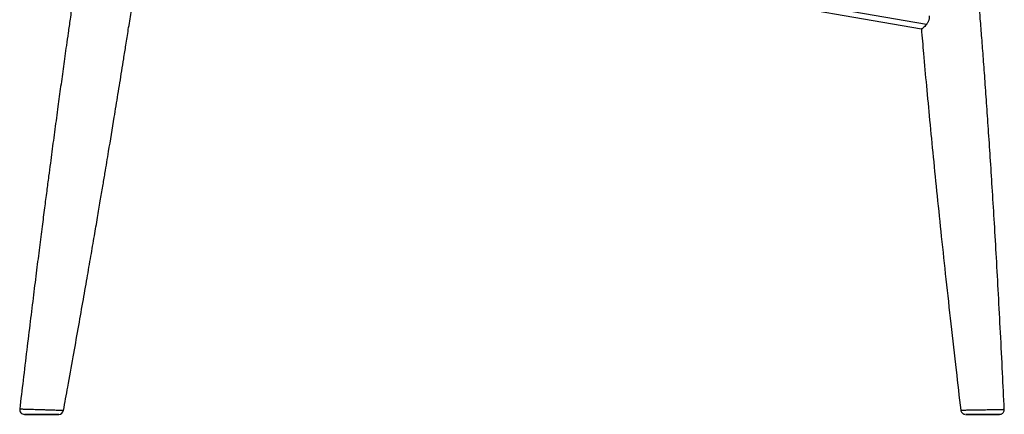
# Paper-space layout '_Right' of a CAD drawing. Header units: millimetres. Extents: x -307 to 307, y 0 to 733.
# Tile 1 of 4: x -307 to 307, y 0 to 247. Entities that reach past the tile are written whole.
import ezdxf

# ---------------------------------------------------------------- set-up
doc = ezdxf.new("R2010")
doc.units = ezdxf.units.MM

psp = doc.layouts.new('_Right')

# ---------------------------------------------------------------- linework, layer by layer
at = {"color": 7, "linetype": 'Continuous', "lineweight": 25}
for p, q in [((258.83, 243.75), (-227.77, 328.4)), ((-32.38, 291.19), (255.8, 241.06)), ((304.39, 0), (304.46, 0))]:
    psp.add_line(p, q, dxfattribs=at)
for centre, start, end in [((-304.35, 3), 173.2046, 270.01754), ((-282.93, 3), 269.99931, 349.65612)]:
    psp.add_arc(centre, 3, start, end, dxfattribs=at)
for points, knots in [([(307.49, 3.15), (307.13, 10.73), (306.35, 26.72), (305.14, 50.73), (303.88, 74.76), (302.61, 97.58), (301.36, 119.07), (300.12, 139.25), (298.92, 158.13), (297.75, 175.84), (296.62, 192.4), (295.54, 207.78), (294.49, 222), (293.5, 235.06), (292.61, 246.21), (291.84, 255.62), (291.16, 263.7), (290.47, 271.82), (289.63, 281.41), (288.61, 292.84), (287.38, 306.29), (286.01, 320.94), (284.49, 336.8), (282.84, 353.74), (281.05, 371.77), (279.12, 390.86), (277.06, 411.11), (274.84, 432.68), (272.47, 455.58), (269.96, 479.84), (267.33, 505.31), (264.58, 531.99), (261.72, 559.89), (258.86, 588.01), (256.96, 606.82), (256.04, 615.93)], [0, 0, 0, 0, 0.037027, 0.078113, 0.117234, 0.154392, 0.189585, 0.222239, 0.252999, 0.281865, 0.308836, 0.333913, 0.357095, 0.378383, 0.397776, 0.411684, 0.424429, 0.437326, 0.451397, 0.471378, 0.493331, 0.517256, 0.543153, 0.571022, 0.600312, 0.631505, 0.664599, 0.699596, 0.737268, 0.77692, 0.818553, 0.862167, 0.907761, 0.955335, 1, 1, 1, 1]), ([(-255.8, 381.69), (-256.64, 376.32), (-258.48, 364.65), (-261.19, 347.04), (-263.89, 329.25), (-266.38, 312.61), (-268.67, 297.21), (-270.74, 283.04), (-272.62, 270.08), (-274.32, 258.23), (-275.8, 247.83), (-277.07, 238.8), (-278.16, 231.06), (-279.13, 224.08), (-280.03, 217.57), (-280.91, 211.25), (-281.77, 204.95), (-282.63, 198.68), (-283.52, 192.14), (-284.44, 185.34), (-285.39, 178.28), (-286.33, 171.26), (-287.27, 164.18), (-288.26, 156.73), (-289.34, 148.49), (-290.56, 139.17), (-291.91, 128.71), (-293.42, 117), (-295.07, 104.04), (-296.86, 89.8), (-298.79, 74.36), (-300.83, 57.73), (-302.99, 39.9), (-305.18, 21.64), (-306.63, 9.32), (-307.33, 3.35)], [0, 0, 0, 0, 0.0426492, 0.0928521, 0.1399811, 0.1840368, 0.2250196, 0.2622798, 0.2965763, 0.3279095, 0.3562794, 0.3791057, 0.3995699, 0.4176719, 0.4344666, 0.4511888, 0.4678403, 0.4844211, 0.5009313, 0.5196727, 0.5383222, 0.5568798, 0.5753456, 0.5944026, 0.6159825, 0.6405927, 0.6682333, 0.6989043, 0.7333251, 0.7709017, 0.811634, 0.8555225, 0.9025672, 0.9527686, 1, 1, 1, 1]), ([(-279.98, 2.46), (-279.1, 7.32), (-277.08, 18.45), (-274.03, 35.46), (-270.9, 53.08), (-268, 69.51), (-265.36, 84.66), (-262.95, 98.56), (-260.78, 111.21), (-258.82, 122.71), (-257.06, 133.05), (-255.52, 142.25), (-254.17, 150.3), (-252.96, 157.53), (-251.02, 169.24), (-249.08, 181.01), (-247.13, 192.95), (-245.97, 200.14), (-244.8, 207.4), (-243.6, 214.82), (-242.35, 222.66), (-240.98, 231.28), (-239.46, 240.94), (-237.77, 251.7), (-235.91, 263.66), (-233.88, 276.84), (-231.68, 291.25), (-229.34, 306.81), (-227.63, 318.23), (-226.71, 324.47), (-226.61, 325.13)], [0, 0, 0, 0, 0.045321, 0.103749, 0.158463, 0.209464, 0.256752, 0.299581, 0.338829, 0.374497, 0.406583, 0.435089, 0.460014, 0.481515, 0.502265, 0.568896, 0.590943, 0.613215, 0.635713, 0.658437, 0.682089, 0.708567, 0.738463, 0.771775, 0.808504, 0.849504, 0.894063, 0.94218, 0.993856, 1, 1, 1, 1]), ([(260.56, 249.22), (260.61, 248.67), (260.61, 248.12), (260.51, 247.31), (260.46, 247.05), (260.34, 246.54), (260.26, 246.29), (260.09, 245.82), (260, 245.59), (259.79, 245.16), (259.68, 244.96), (259.45, 244.57), (259.33, 244.39), (259.08, 244.05), (258.96, 243.9), (258.83, 243.75)], [0, 0, 0, 0, 0.25, 0.25, 0.375, 0.375, 0.5, 0.5, 0.625, 0.625, 0.75, 0.75, 0.875, 0.875, 1, 1, 1, 1]), ([(255.7, 241.07), (256.14, 235.93), (257.14, 224.03), (258.87, 204.99), (260.9, 183.4), (263.13, 160.48), (265.55, 136.22), (268.19, 110.74), (271.04, 84.07), (274.13, 56.2), (277.23, 28.93), (279.3, 10.95), (280.26, 2.65)], [0, 0, 0, 0, 0.0645374, 0.1494633, 0.2392718, 0.3359453, 0.4377004, 0.5445371, 0.6564562, 0.7734587, 0.8955442, 1, 1, 1, 1]), ([(258.83, 243.75), (258.66, 243.56), (258.09, 242.93), (257.2, 242.05), (256.4, 241.36), (255.93, 241.05), (255.84, 241.09), (255.81, 241.11)], [0, 0, 0, 0, 0.113278, 0.375394, 0.646757, 0.882979, 1, 1, 1, 1]), ([(-307.29, 3.35), (-307.29, 3.35), (-307.33, 3.36), (-306.96, 3.36), (-306.69, 3.35)], [0, 0, 0, 0, 0.282643, 1, 1, 1, 1]), ([(-306.69, 3.35), (-306.52, 3.35), (-306.1, 3.35), (-305.13, 3.33), (-304.18, 3.3), (-303.09, 3.27), (-301.83, 3.24), (-299.84, 3.18), (-297.65, 3.12), (-295.36, 3.05), (-293.02, 2.97), (-290.71, 2.9), (-288.49, 2.82), (-286.43, 2.75), (-284.58, 2.68), (-282.99, 2.62), (-281.7, 2.56), (-280.74, 2.52), (-280.17, 2.49), (-279.93, 2.47), (-279.99, 2.46), (-280, 2.46)], [0, 0, 0, 0, 0.040938, 0.096567, 0.152192, 0.160239, 0.220465, 0.28069, 0.341105, 0.401523, 0.461758, 0.521998, 0.58174, 0.641486, 0.700618, 0.759749, 0.818446, 0.877138, 0.935613, 0.994082, 1, 1, 1, 1]), ([(-303.86, 0), (-304.07, 0), (-304.22, 0), (-304.33, 0), (-304.35, 0), (-304.36, 0), (-304.34, 0), (-304.28, 0), (-304.23, 0), (-304.1, 0), (-304.01, 0), (-303.71, 0), (-303.45, 0), (-302.8, 0), (-302.41, 0), (-301.53, 0), (-301.04, 0), (-300.23, 0), (-299.95, 0), (-299.37, 0), (-298.78, 0), (-298.15, 0), (-297.51, 0), (-297.18, 0), (-296.18, 0), (-295.5, 0), (-294.46, 0), (-294.11, 0), (-293.41, 0), (-293.06, 0), (-292.02, 0), (-291.33, 0), (-290.33, 0), (-289.99, 0), (-289.34, 0), (-289.02, 0), (-288.09, 0), (-287.51, 0), (-286.68, 0), (-286.42, 0), (-285.91, 0), (-285.67, 0), (-285.22, 0), (-285.01, 0), (-284.61, 0), (-284.43, 0), (-283.91, 0), (-283.64, 0), (-283.21, 0), (-283.07, 0), (-282.95, 0), (-282.93, 0), (-282.93, 0), (-282.94, 0), (-283.04, 0), (-283.17, 0), (-283.47, 0), (-283.58, 0), (-283.85, 0), (-284, 0), (-284.48, 0), (-284.87, 0), (-285.76, 0), (-286.25, 0), (-287.05, 0), (-287.33, 0), (-287.9, 0), (-288.21, 0), (-289.13, 0), (-289.76, 0), (-291.09, 0), (-291.78, 0), (-293.17, 0), (-293.86, 0), (-294.91, 0), (-295.26, 0), (-295.94, 0), (-296.28, 0), (-297.28, 0), (-297.93, 0), (-299.19, 0), (-299.77, 0), (-300.59, 0), (-300.85, 0), (-301.36, 0), (-301.6, 0), (-302.28, 0), (-302.68, 0), (-303.36, 0), (-303.64, 0), (-303.86, 0)], [0, 0, 0, 0, 0.03125, 0.03125, 0.046875, 0.046875, 0.0625, 0.0625, 0.078125, 0.078125, 0.09375, 0.09375, 0.125, 0.125, 0.15625, 0.15625, 0.1875, 0.1875, 0.203125, 0.203125, 0.21875, 0.234375, 0.234375, 0.25, 0.25, 0.28125, 0.28125, 0.296875, 0.296875, 0.3125, 0.3125, 0.34375, 0.34375, 0.359375, 0.359375, 0.375, 0.375, 0.40625, 0.40625, 0.421875, 0.421875, 0.4375, 0.4375, 0.453125, 0.453125, 0.46875, 0.46875, 0.5, 0.5, 0.53125, 0.53125, 0.546875, 0.546875, 0.5625, 0.5625, 0.59375, 0.59375, 0.609375, 0.609375, 0.625, 0.625, 0.65625, 0.65625, 0.6875, 0.6875, 0.703125, 0.703125, 0.71875, 0.71875, 0.75, 0.75, 0.78125, 0.78125, 0.8125, 0.8125, 0.828125, 0.828125, 0.84375, 0.84375, 0.875, 0.875, 0.90625, 0.90625, 0.921875, 0.921875, 0.9375, 0.9375, 0.96875, 0.96875, 1, 1, 1, 1]), ([(280.27, 2.66), (280.27, 2.66), (280.21, 2.65), (280.45, 2.66), (281.02, 2.66), (282.01, 2.68), (283.33, 2.7), (284.95, 2.73), (286.82, 2.76), (288.92, 2.8), (291.13, 2.83), (293.44, 2.88), (295.73, 2.92), (297.99, 2.96), (300.56, 3), (302.13, 3.03), (303.08, 3.05)], [0, 0, 0, 0, 0.008207, 0.079572, 0.152974, 0.224965, 0.299083, 0.371052, 0.445102, 0.517978, 0.593034, 0.664646, 0.738272, 0.810824, 0.885524, 1, 1, 1, 1]), ([(280.29, 2.66), (280.31, 2.47), (280.35, 2.02), (280.67, 1.39), (281.12, 0.84), (281.61, 0.46), (282.08, 0.22), (282.49, 0.08), (282.74, 0.04), (282.84, 0.03)], [0, 0, 0, 0, 0.139156, 0.344693, 0.52195, 0.676537, 0.809136, 0.918463, 1, 1, 1, 1]), ([(301.05, 0), (300.31, 0), (298.62, 0), (295.35, 0), (291.71, 0), (288.3, 0), (285.51, 0), (283.79, 0), (283.06, 0), (283.25, 0), (283.26, 0)], [0, 0, 0, 0, 0.114951, 0.262027, 0.40762, 0.555523, 0.701575, 0.847508, 0.992292, 1, 1, 1, 1]), ([(283.24, 0), (283.33, 0), (283.51, 0), (285.06, 0), (287.22, 0), (289.94, 0), (293.5, 0), (297.12, 0), (300.39, 0), (302.86, 0), (304.33, 0), (304.37, 0), (304.39, 0)], [0, 0, 0, 0, 0.106309, 0.213495, 0.279282, 0.385929, 0.492582, 0.599762, 0.707932, 0.814109, 0.921344, 1, 1, 1, 1]), ([(304.46, 0), (304.46, 0), (304.56, 0), (303.66, 0), (302.27, 0), (301.23, 0), (301.05, 0)], [0, 0, 0, 0, 0.004089, 0.455906, 0.907329, 1, 1, 1, 1]), ([(303.08, 3.05), (303.3, 3.06), (304.07, 3.07), (305.22, 3.09), (305.98, 3.11), (306.61, 3.12), (307.11, 3.13), (307.48, 3.14), (307.46, 3.14), (307.45, 3.14)], [0, 0, 0, 0, 0.082964, 0.28248, 0.4878, 0.490481, 0.691103, 0.897563, 1, 1, 1, 1]), ([(304.46, 0), (304.46, 0), (304.49, 0), (304.5, 0), (304.49, 0), (304.5, 0), (304.51, 0), (304.52, 0), (304.53, 0), (304.72, 0), (305.08, 0.04), (305.65, 0.2), (306.27, 0.54), (306.87, 1.09), (307.3, 1.84), (307.52, 2.55), (307.47, 3), (307.46, 3.14)], [0, 0, 0, 0, 0.02612, 0.106301, 0.146906, 0.148663, 0.149739, 0.150855, 0.153516, 0.158977, 0.249719, 0.34129, 0.470053, 0.619181, 0.76386, 0.923501, 1, 1, 1, 1])]:
    psp.add_open_spline(points, degree=3, knots=knots, dxfattribs=at)

doc.saveas('drawing.dxf')
